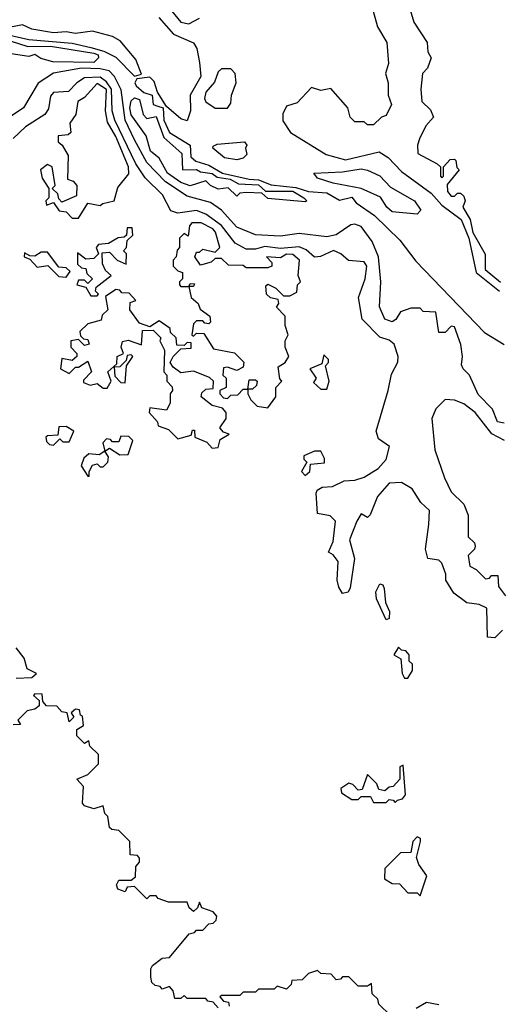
# Model space of a CAD drawing. Extents: x 2668140 to 2765664, y 823621 to 955240.
# Tile 220 of 256: x 2703486 to 2705030, y 874991 to 878158. Entities that reach past the tile are written whole.
import ezdxf

# ---------------------------------------------------------------- set-up
doc = ezdxf.new("R2010")
doc.units = 0

msp = doc.modelspace()

# ---------------------------------------------------------------- linework, layer by layer
at = {"layer": '0CON02XD'}
for points in [[(2704607.5, 878245), (2704637.5, 878135), (2704667.5, 878085), (2704673, 878017), (2704663.3, 877985), (2704672.5, 877955), (2704672.5, 877915), (2704682.5, 877885), (2704665, 877850), (2704650, 877845), (2704625, 877820), (2704605, 877820), (2704595, 877830), (2704565, 877830), (2704550, 877845), (2704542.5, 877875), (2704487, 877937), (2704455, 877930), (2704425, 877940), (2704379.3, 877890.7), (2704345, 877880), (2704332.5, 877855), (2704333, 877833), (2704357.5, 877795), (2704472.5, 877725), (2704535, 877707.5), (2704643, 877733), (2704672.5, 877715), (2704715, 877670), (2704810.3, 877600.3), (2704845, 877562), (2704906.9, 877515), (2704932.1, 877455), (2704955.6, 877345), (2705030, 877285)], [(2704726.7, 878245), (2704755, 878150), (2704797.5, 878085), (2704800, 878055), (2704810, 878035), (2704798.3, 878001.7), (2704782.5, 877985), (2704777.5, 877935), (2704780, 877895), (2704808.3, 877868.3), (2704817.5, 877845), (2704793, 877817), (2704773.3, 877775), (2704766.7, 877755), (2704767.5, 877727.5), (2704830, 877695), (2704840, 877685), (2704840, 877655), (2704845, 877650), (2704850, 877655), (2704850, 877685), (2704871.7, 877708.3), (2704885, 877710), (2704890, 877705), (2704893, 877683), (2704900, 877675), (2704861.7, 877628.3), (2704862.5, 877605), (2704875, 877590), (2704885, 877590), (2704895, 877600), (2704905, 877600), (2704915, 877590), (2704920, 877575), (2704912.5, 877555), (2704935.8, 877515.8), (2704945, 877473.8), (2704984.1, 877404.1), (2704983.8, 877355), (2705033.4, 877313.4)], [(2703975.7, 878185.7), (2704005, 878150), (2704030, 878145), (2704065, 878162.5)], [(2703933.8, 878165), (2703981.3, 878111.3), (2704045, 878083.3), (2704055.7, 878065.7), (2704065, 878020), (2704068.6, 877975), (2704034.3, 877915), (2704035.8, 877865), (2704025, 877832.5), (2704005, 877838.8), (2703958.8, 877878.8), (2703930, 877925), (2703919.2, 877959.2), (2703905, 877973.3), (2703862.5, 877967.5), (2703856.7, 877955), (2703861.2, 877945), (2703885, 877924.4), (2703912.5, 877915), (2703915.8, 877885.8), (2703930.3, 877880.3), (2703947.5, 877875), (2703950, 877835), (2703968.6, 877795), (2704034.4, 877755), (2704037.1, 877717.1), (2704053.3, 877703.3), (2704095, 877690.4), (2704138.8, 877665), (2704224.7, 877644.7), (2704255, 877643.3), (2704295, 877627.5), (2704375, 877618.4), (2704415, 877605.5), (2704475, 877601.1), (2704515, 877577.5), (2704555, 877587.5), (2704569.1, 877569.1), (2704628, 877528), (2704709.3, 877449.2), (2704761.3, 877381.3), (2704982.3, 877152.3), (2705045, 877113.5)], [(2703445, 878110.6), (2703515, 878094.5), (2703655, 878082.1), (2703715, 878068.5), (2703757.1, 878057.1), (2703795, 878037.1), (2703855, 877976.7), (2703877.5, 877982.5), (2703860, 878030), (2703809.7, 878089.7), (2703784.1, 878104.1), (2703720.7, 878120.7), (2703665, 878114.2), (2703635, 878119.2), (2703595, 878115.7), (2703525, 878128), (2703495, 878141.2), (2703435, 878130)], [(2703725, 878020.8), (2703592.7, 878022.7), (2703553.8, 878033.8), (2703535, 878046.7), (2703515, 878040), (2703445, 878050), (2703415, 878063.8), (2703375, 878068.8), (2703318.3, 878051.7), (2703295, 878032.5), (2703255, 878026.7), (2703240, 878035), (2703225, 878060), (2703197.5, 878075), (2703207.5, 878085), (2703231.7, 878088.3), (2703455, 878090.5), (2703512.3, 878072.3), (2703585, 878072.5), (2703725, 878050), (2703738.8, 878045), (2703740, 878035), (2703725, 878020.8)], [(2705045, 876860), (2705024.2, 876865), (2705008, 876905), (2704962.1, 876952.1), (2704933.8, 877015), (2704913.8, 877035), (2704908.3, 877048.3), (2704911.2, 877075), (2704906.4, 877113.6), (2704885, 877170), (2704875, 877172.5), (2704855, 877152), (2704835, 877152.5), (2704825, 877217.5), (2704785, 877220), (2704775, 877230), (2704745, 877230), (2704711.7, 877218.3), (2704696.4, 877193.6), (2704685, 877186.7), (2704661.2, 877195), (2704644.2, 877235), (2704648.6, 877315), (2704640.6, 877395), (2704620, 877445), (2704585, 877492.5), (2704565, 877500), (2704552, 877498), (2704505, 877466), (2704475, 877460), (2704385, 877470), (2704325, 877461.4), (2704245, 877465.8), (2704185, 877490.8), (2704135.6, 877545.6), (2704100, 877570), (2704025, 877590), (2703955, 877636.9), (2703895, 877699.2), (2703855, 877772), (2703825.5, 877835), (2703812.9, 877932.9), (2703790.8, 877975), (2703773.6, 877993.6), (2703745, 878000), (2703685, 878002.5), (2703595, 877985.8), (2703545.6, 877954.4), (2703498, 877875), (2703455, 877846)], [(2704155, 877873.3), (2704165, 877890), (2704167.5, 877915), (2704182.5, 877955), (2704180, 877985), (2704165, 878000), (2704135, 878000), (2704125, 877990), (2704112.9, 877957.1), (2704084.7, 877925.3), (2704080.6, 877905), (2704085, 877894), (2704115, 877873.3), (2704155, 877873.3)], [(2705040, 876195), (2705015, 876170), (2704991.7, 876171.7), (2704990, 876265), (2704965, 876277.5), (2704925, 876282.5), (2704883.6, 876313.6), (2704857.5, 876355), (2704857.5, 876375), (2704845, 876410), (2704835, 876420), (2704800, 876425), (2704792.5, 876455), (2704802.5, 876535), (2704805, 876580), (2704777.5, 876605), (2704749.5, 876649.5), (2704715, 876670), (2704675, 876667.5), (2704637.5, 876625), (2704613.9, 876566.1), (2704605, 876557.5), (2704585, 876568.8), (2704571.2, 876545), (2704547.5, 876485), (2704563.3, 876425), (2704549.3, 876330.7), (2704543, 876317), (2704525, 876312.5), (2704512.7, 876332.7), (2704508, 876355), (2704511.2, 876415), (2704495, 876436.7), (2704480, 876445), (2704495, 876480), (2704502, 876545), (2704485, 876562), (2704445, 876570), (2704440, 876635), (2704443.3, 876645), (2704460, 876655), (2704493, 876657), (2704530, 876675), (2704565, 876676.7), (2704595, 876686.2), (2704640, 876715), (2704665, 876743.8), (2704675.8, 876785), (2704640.5, 876810.5), (2704633.3, 876835), (2704672.5, 876965), (2704682.5, 877017.5), (2704703.6, 877056.4), (2704703.8, 877075), (2704690.8, 877115), (2704675, 877127.1), (2704645, 877136.7), (2704588.8, 877195), (2704576.7, 877265), (2704597.5, 877325), (2704603.8, 877365), (2704595, 877378.8), (2704544, 877384), (2704520, 877405), (2704495.7, 877415.7), (2704453.9, 877396.1), (2704435, 877394), (2704407.6, 877417.6), (2704385, 877427.5), (2704325, 877422.7), (2704275, 877428.2), (2704245, 877420), (2704215, 877420), (2704179.8, 877439.8), (2704135.9, 877495.9), (2704085, 877532.2), (2704055, 877544.3), (2703995, 877535.8), (2703972.9, 877542.9), (2703945.7, 877595), (2703889.8, 877649.8), (2703859.5, 877695), (2703792.5, 877835), (2703783.8, 877865), (2703781.1, 877935), (2703765, 877958.2), (2703745, 877973.8), (2703695, 877970.6), (2703670, 877955), (2703643, 877927), (2703595, 877923.8), (2703585, 877912.5), (2703578.8, 877871.2), (2703567, 877853), (2703505, 877813.8), (2703465, 877776.2)], [(2703675, 877520), (2703705, 877567.5), (2703745, 877560), (2703753, 877567), (2703790, 877575), (2703801.7, 877618.3), (2703837.5, 877662.5), (2703836.2, 877685), (2703795, 877782.5), (2703768.8, 877828.8), (2703762, 877865), (2703765, 877933.3), (2703735, 877952.5), (2703695, 877907.5), (2703672.5, 877895), (2703667, 877853), (2703647.5, 877825), (2703650, 877795), (2703641.7, 877788.3), (2703610, 877785), (2703610, 877765), (2703622.5, 877755), (2703641.7, 877721.7), (2703640, 877645), (2703658.3, 877638.3), (2703670, 877625), (2703668.3, 877591.7), (2703621.7, 877571.7), (2703611.7, 877581.7), (2703608.3, 877598.3), (2703590, 877615), (2703600, 877625), (2703590, 877685), (2703575, 877692.5), (2703552.5, 877675), (2703558.3, 877648.3), (2703580, 877615), (2703580, 877585), (2703570, 877575), (2703571.7, 877561.7), (2703595, 877570), (2703613, 877543), (2703635, 877540), (2703655, 877520), (2703675, 877520)], [(2704405, 877572.5), (2704285, 877583.3), (2704265, 877600), (2704215, 877602.5), (2704195, 877600), (2704185, 877590), (2704157, 877617), (2704125, 877613.3), (2704100, 877625), (2704085, 877640), (2704035, 877623.8), (2704005, 877634), (2703961.2, 877665), (2703935, 877712.5), (2703906.7, 877735), (2703892.5, 877785), (2703845, 877852.5), (2703840, 877875), (2703845, 877897.5), (2703855, 877906.7), (2703871.7, 877901.7), (2703883.6, 877853.6), (2703895, 877840), (2703925, 877846.7), (2703949.7, 877779.7), (2704007.5, 877727.5), (2704010, 877675), (2704055, 877676.2), (2704068.3, 877668.3), (2704105, 877663.3), (2704121.4, 877651.4), (2704163.3, 877645), (2704190.7, 877630.7), (2704255, 877627.5), (2704277, 877607), (2704365, 877606.2), (2704400, 877585), (2704410, 877575), (2704405, 877572.5)], [(2704185, 877707.5), (2704145, 877714.2), (2704107.5, 877745), (2704108.3, 877751.7), (2704122, 877758), (2704210, 877765), (2704217.5, 877755), (2704212.5, 877745), (2704217.5, 877725), (2704205, 877712.5), (2704185, 877707.5)], [(2704765, 877532.5), (2704685, 877540.6), (2704667.5, 877555), (2704647, 877587), (2704585, 877615.7), (2704495, 877632.2), (2704445, 877648.8), (2704432.5, 877665), (2704525, 877668.5), (2704585, 877678.9), (2704605, 877674.3), (2704645, 877656), (2704679.7, 877619.7), (2704756.7, 877575), (2704776.7, 877545), (2704765, 877532.5)], [(2703735, 877270), (2703740, 877275), (2703730, 877285), (2703731.7, 877298.3), (2703780, 877335), (2703761.7, 877351.7), (2703752.5, 877372.5), (2703751.7, 877408.3), (2703775, 877410), (2703800, 877385), (2703828.3, 877371.7), (2703830, 877405), (2703820, 877415), (2703830, 877425), (2703831.7, 877448.3), (2703850, 877465), (2703848.3, 877488.3), (2703831.7, 877488.3), (2703830, 877465), (2703821.7, 877458.3), (2703803, 877457), (2703771.7, 877438.3), (2703740, 877435), (2703732.5, 877425), (2703740, 877405), (2703725, 877390), (2703698.3, 877388.3), (2703671.7, 877408.3), (2703671.7, 877371.7), (2703685, 877360), (2703698.3, 877358.3), (2703701.7, 877341.7), (2703720, 877325), (2703705, 877310), (2703695, 877320), (2703675, 877320), (2703670, 877305), (2703698.3, 877298.3), (2703715, 877270), (2703735, 877270)], [(2704285, 876910), (2704310, 876945), (2704310, 876975), (2704330, 876995), (2704323, 877003), (2704318.3, 877041.7), (2704340, 877055), (2704352.5, 877075), (2704340, 877105), (2704340, 877125), (2704350, 877145), (2704340, 877175), (2704340, 877205), (2704313, 877233), (2704320, 877245), (2704318.3, 877258.3), (2704293, 877263), (2704280, 877275), (2704278.3, 877301.7), (2704285, 877307.5), (2704310, 877295), (2704335, 877270), (2704355, 877270), (2704378.3, 877281.7), (2704380, 877305), (2704390, 877315), (2704382.5, 877335), (2704386.7, 877385), (2704365, 877403.3), (2704345, 877403.8), (2704325, 877392.5), (2704280, 877395), (2704297.5, 877377.5), (2704297.5, 877365), (2704285, 877360), (2704215, 877360), (2704205, 877367.5), (2704158.3, 877368.3), (2704135, 877390), (2704115, 877390), (2704101.7, 877378.3), (2704068.3, 877368.3), (2704050, 877395), (2704055, 877410), (2704065, 877410), (2704075, 877420), (2704115, 877410), (2704130, 877425), (2704116.7, 877475), (2704107.5, 877485), (2704070, 877505), (2704040, 877505), (2704032.5, 877495), (2704028.3, 877461.7), (2704015, 877470), (2704000, 877455), (2704000, 877425), (2703993, 877417), (2703990, 877395), (2703980, 877385), (2703980, 877365), (2703995, 877350), (2704010, 877345), (2704010, 877325), (2704000, 877315), (2704000, 877305), (2704005, 877300), (2704030, 877300), (2704035, 877310), (2704048.3, 877308.3), (2704045, 877300), (2704030, 877300), (2704037.5, 877265), (2704060, 877245), (2704067, 877227), (2704097.5, 877205), (2704100, 877185), (2704095, 877180), (2704081.7, 877181.7), (2704075, 877190), (2704055, 877190), (2704045, 877180), (2704040, 877145), (2704045, 877140), (2704055, 877150), (2704078.3, 877148.3), (2704110, 877100), (2704177, 877087), (2704207, 877057), (2704205, 877040), (2704185, 877030), (2704155, 877040), (2704141.7, 877038.3), (2704140, 877015), (2704150, 877005), (2704150, 876975), (2704130, 876965), (2704130, 876955), (2704141.7, 876941.7), (2704155, 876940), (2704165, 876950), (2704188.3, 876951.7), (2704205, 876970), (2704220, 876970), (2704225, 877000), (2704245, 877000), (2704250, 876995), (2704248.3, 876981.7), (2704235, 876970), (2704220, 876970), (2704220, 876955), (2704230, 876935), (2704250, 876915), (2704285, 876910)], [(2703635, 877330), (2703648.3, 877348.3), (2703635, 877360), (2703611.7, 877361.7), (2703575, 877410), (2703555, 877410), (2703535, 877397.5), (2703518.3, 877398.3), (2703501.7, 877408.3), (2703500, 877395), (2703518.3, 877388.3), (2703541.7, 877361.7), (2703577, 877367), (2703611.7, 877331.7), (2703635, 877330)], [(2704105, 876780), (2704125, 876782.5), (2704131.7, 876808.3), (2704160, 876825), (2704141.7, 876831.7), (2704130, 876845), (2704150, 876875), (2704150, 876895), (2704138.3, 876908.3), (2704105, 876917.5), (2704070, 876945), (2704071.7, 876958.3), (2704085, 876970), (2704108.3, 876971.7), (2704110, 876995), (2704097, 877007), (2704045, 877027.5), (2704005, 877022.5), (2703980, 877040), (2703970, 877055), (2703980, 877075), (2704005, 877100), (2704038.3, 877101.7), (2704038.3, 877118.3), (2704025, 877120), (2704015, 877110), (2703991.7, 877111.7), (2703990, 877135), (2703971.7, 877151.7), (2703970, 877165), (2703935, 877190), (2703905, 877170), (2703871.7, 877181.7), (2703840, 877225), (2703841.7, 877248.3), (2703860, 877255), (2703838.3, 877278.3), (2703815, 877280), (2703808.3, 877288.3), (2703795, 877290), (2703761.7, 877268.3), (2703770, 877225), (2703751.7, 877208.3), (2703748.3, 877191.7), (2703705, 877180), (2703680, 877155), (2703681.7, 877141.7), (2703691.7, 877131.7), (2703705, 877130), (2703710, 877115), (2703695, 877110), (2703675, 877130), (2703650, 877125), (2703650, 877105), (2703670, 877085), (2703670, 877075), (2703655, 877062.5), (2703621.7, 877068.3), (2703617.5, 877035), (2703645, 877020), (2703665, 877040), (2703675, 877040), (2703705, 877060), (2703717.5, 877025), (2703691.7, 876998.3), (2703691.7, 876991.7), (2703712.5, 876982.5), (2703735, 876987.5), (2703755, 876972.5), (2703767, 876973), (2703780, 876995), (2703770, 877025), (2703798.3, 877051.7), (2703800, 877075), (2703820, 877085), (2703812.5, 877105), (2703817, 877123), (2703835, 877127.5), (2703877.5, 877112.5), (2703881.7, 877158.3), (2703915, 877160), (2703940, 877135), (2703937.5, 877125), (2703952.5, 877095), (2703950, 877025), (2703960, 877015), (2703960, 876995), (2703977, 876977), (2703977.5, 876965), (2703970, 876955), (2703970, 876925), (2703958.3, 876901.7), (2703905, 876910), (2703902.5, 876895), (2703930, 876865), (2703931.7, 876851.7), (2703965, 876840), (2703995, 876810), (2704038.3, 876821.7), (2704041.7, 876838.3), (2704048.3, 876838.3), (2704050, 876815), (2704088.8, 876798.8), (2704105, 876780)], [(2703825, 876990), (2703830, 877045), (2703850, 877075), (2703845, 877080), (2703831.7, 877078.3), (2703828.3, 877061.7), (2703808.3, 877041.7), (2703790, 877040), (2703791.7, 877011.7), (2703811.7, 876991.7), (2703825, 876990)], [(2704475, 876970), (2704482.5, 876995), (2704470, 877045), (2704480, 877055), (2704480, 877065), (2704465, 877080), (2704458.3, 877051.7), (2704420, 877035), (2704440, 877005), (2704431.7, 876991.7), (2704455, 876970), (2704475, 876970)], [(2705046.7, 876805), (2705005.6, 876825.6), (2704952, 876895), (2704915, 876922.5), (2704885, 876934), (2704855, 876936.2), (2704825, 876906.7), (2704812, 876875), (2704822, 876775), (2704853.8, 876685), (2704875, 876640), (2704915, 876600), (2704930, 876565), (2704930, 876495), (2704950, 876475), (2704952.5, 876465), (2704950, 876455), (2704930, 876435), (2704935, 876400), (2704955, 876390), (2704985, 876360), (2704998.3, 876361.7), (2705005, 876370), (2705025, 876370), (2705027.5, 876335), (2705050, 876305)], [(2703595, 876790), (2703615, 876810), (2703625, 876800), (2703645, 876800), (2703660, 876835), (2703635, 876850), (2703611.7, 876848.3), (2703608.3, 876821.7), (2703575, 876820), (2703570, 876815), (2703571.7, 876801.7), (2703581.7, 876791.7), (2703595, 876790)], [(2703808.3, 876758.3), (2703835, 876760), (2703850, 876805), (2703837, 876817), (2703811.7, 876818.3), (2703805, 876800), (2703785, 876800), (2703778.3, 876808.3), (2703765, 876810), (2703753, 876797), (2703760, 876770), (2703775, 876780), (2703808.3, 876758.3)], [(2703710, 876690), (2703710, 876705), (2703720, 876725), (2703735, 876730), (2703745, 876720), (2703755, 876720), (2703770, 876735), (2703771.7, 876751.7), (2703760, 876770), (2703741.7, 876758.3), (2703708.3, 876761.7), (2703692.5, 876747.5), (2703683.6, 876723.6), (2703705, 876690), (2703710, 876690)], [(2704405, 876692.5), (2704420, 876705), (2704421.7, 876728.3), (2704466.7, 876733.3), (2704467, 876747), (2704455, 876770), (2704435, 876770), (2704400, 876755), (2704400, 876745), (2704410, 876735), (2704393.3, 876705), (2704405, 876692.5)], [(2704665, 876227.5), (2704634.4, 876295), (2704632.6, 876317.4), (2704645, 876343.8), (2704655, 876340), (2704658.8, 876328.8), (2704663.1, 876283.1), (2704675.8, 876255), (2704675, 876232.5), (2704665, 876227.5)], [(2703475, 876040), (2703525, 876042.5), (2703540, 876055), (2703510, 876070), (2703500, 876105), (2703475, 876137.5)], [(2704735, 876040), (2704750, 876065), (2704750, 876085), (2704740, 876095), (2704740, 876115), (2704728.3, 876128.3), (2704715, 876130), (2704705, 876140), (2704690, 876115), (2704712.5, 876102.5), (2704717.5, 876055), (2704725, 876040), (2704735, 876040)], [(2704125, 874980), (2704108.3, 874998.3), (2704091.7, 875001.7), (2704085, 875010), (2704025, 875010), (2704015, 875020), (2704005, 875010), (2703985, 875010), (2703980, 875035), (2703968.3, 875048.3), (2703945, 875040), (2703938.3, 875048.3), (2703921.7, 875051.7), (2703911.7, 875061.7), (2703908.3, 875078.3), (2703907.5, 875105), (2703913.6, 875116.4), (2703945, 875140), (2703968.3, 875141.7), (2704031.7, 875218.3), (2704048.3, 875221.7), (2704055, 875230), (2704075, 875230), (2704095, 875250), (2704108.3, 875251.7), (2704118.3, 875261.7), (2704120, 875275), (2704108.3, 875288.3), (2704071.7, 875301.7), (2704065, 875320), (2704058.3, 875301.7), (2704045, 875290), (2704031.7, 875301.7), (2704025, 875320), (2703965, 875320), (2703931.7, 875331.7), (2703925, 875340), (2703905, 875340), (2703895, 875330), (2703855, 875370), (2703831.7, 875368.3), (2703825, 875352.5), (2703801.7, 875361.7), (2703797.5, 875375), (2703805, 875390), (2703845, 875390), (2703858.3, 875401.7), (2703860, 875435), (2703871.7, 875448.3), (2703871.7, 875461.7), (2703865, 875470), (2703841.7, 875471.7), (2703840, 875515), (2703805, 875550), (2703783, 875553), (2703775, 875560), (2703770, 875595), (2703760, 875605), (2703755, 875630), (2703725, 875620), (2703695, 875630), (2703688.3, 875638.3), (2703691.7, 875691.7), (2703670, 875715), (2703705, 875730), (2703740, 875765), (2703740, 875795), (2703711.7, 875821.7), (2703708.3, 875838.3), (2703695, 875830), (2703670, 875855), (2703670, 875875), (2703691.7, 875888.3), (2703688.3, 875918.3), (2703681.7, 875921.7), (2703678.3, 875938.3), (2703665, 875940), (2703651.7, 875928.3), (2703660, 875915), (2703645, 875900), (2703638.3, 875928.3), (2703621.7, 875931.7), (2703605, 875950), (2703571.7, 875951.7), (2703560, 875965), (2703558.3, 875988.3), (2703535, 875990), (2703530, 875985), (2703548.3, 875968.3), (2703548.3, 875951.7), (2703535, 875940), (2703510, 875935), (2703480, 875905), (2703488.3, 875891.7), (2703465, 875890)], [(2704695, 875640), (2704701.7, 875648.3), (2704718.3, 875651.7), (2704727.5, 875665), (2704720, 875760), (2704710, 875755), (2704710, 875715), (2704688.3, 875691.7), (2704675, 875690), (2704661.7, 875678.3), (2704641.7, 875681.7), (2704635, 875700), (2704605, 875730), (2704588.3, 875681.7), (2704575, 875680), (2704558.3, 875698.3), (2704545, 875702.5), (2704520, 875685), (2704521.7, 875671.7), (2704555, 875650), (2704575, 875650), (2704585, 875660), (2704615, 875660), (2704625, 875640), (2704665, 875640), (2704675, 875650), (2704688.3, 875648.3), (2704695, 875640)], [(2704775, 875340), (2704796.7, 875405), (2704770.8, 875440.8), (2704763, 875463), (2704776.2, 875515), (2704776.2, 875525), (2704765, 875530), (2704751.2, 875515), (2704745, 875480), (2704711.7, 875478.3), (2704661.7, 875428.3), (2704660, 875395), (2704685, 875380), (2704708.3, 875378.3), (2704735, 875350), (2704765, 875350), (2704775, 875340)], [(2704680, 874955), (2704641.7, 874991.7), (2704638.3, 875008.3), (2704620, 875025), (2704618.3, 875058.3), (2704605, 875050), (2704575, 875050), (2704545, 875080), (2704525, 875080), (2704518.3, 875071.7), (2704505, 875070), (2704488.3, 875088.3), (2704455, 875090), (2704445, 875100), (2704415, 875090), (2704395, 875070), (2704361.7, 875068.3), (2704360, 875055), (2704345, 875040), (2704315, 875050), (2704305, 875040), (2704255, 875040), (2704245, 875030), (2704205, 875030), (2704195, 875020), (2704135, 875020), (2704130, 875015), (2704141.7, 875001.7), (2704158.3, 874998.3), (2704160, 874985)], [(2704835, 874990), (2704795, 874997.5), (2704761.7, 874978.3)]]:
    msp.add_lwpolyline(points, dxfattribs=at)

doc.saveas('drawing.dxf')
